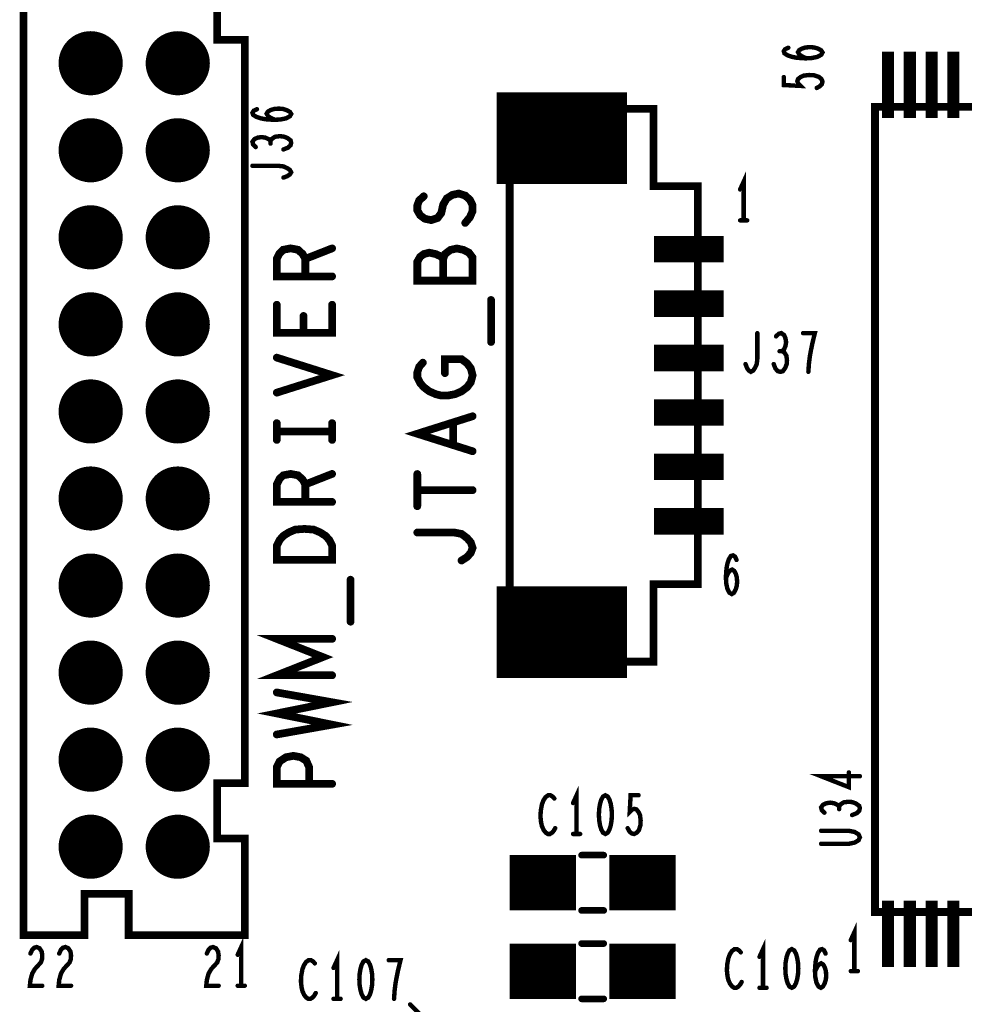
# Model space of a CAD drawing. Extents: x -0.18 to 8.86, y -3.29 to 6.3.
# Tile 14 of 69: x 3.13 to 3.99, y 1.29 to 2.18. Entities that reach past the tile are written whole.
import ezdxf

# ---------------------------------------------------------------- set-up
doc = ezdxf.new("R2010")
doc.units = 0
doc.layers.get('0').update_dxf_attribs({"color": 3, "linetype": 'CONTINUOUS'})

# ---------------------------------------------------------------- blocks, each defined once
blk = doc.blocks.new('PAD_R1')
at = {"const_width": 0.5}
blk.add_lwpolyline([(0.25, 0, 1), (-0.25, 0, 1)], format="xyb", close=True, dxfattribs=at)

msp = doc.modelspace()

# ---------------------------------------------------------------- linework, layer by layer
for points, const_width in [([(3.13563, 2.29502), (3.13563, 1.34758), (3.19063, 1.34758), (3.19063, 1.38508), (3.23063, 1.38508), (3.23063, 1.34758), (3.33563, 1.34758), (3.33563, 1.43508), (3.31063, 1.43508), (3.31063, 1.48508), (3.33563, 1.48508), (3.33563, 2.15752), (3.31063, 2.15752), (3.31063, 2.20752)], 0.007), ([(3.13563, 2.29502), (3.13563, 1.34758), (3.19063, 1.34758), (3.19063, 1.38508), (3.23063, 1.38508), (3.23063, 1.34758), (3.33563, 1.34758), (3.33563, 1.43508), (3.31063, 1.43508), (3.31063, 1.48508), (3.33563, 1.48508), (3.33563, 2.15752), (3.31063, 2.15752), (3.31063, 2.20752)], 0.007), ([(3.84317, 2.14067), (3.83909, 2.14254), (3.83676, 2.14414), (3.83559, 2.14627), (3.83676, 2.14814), (3.83909, 2.14947), (3.84259, 2.15054), (3.84667, 2.1508), (3.85017, 2.15054), (3.85367, 2.14947), (3.85659, 2.14787), (3.85776, 2.146), (3.85659, 2.14387), (3.85309, 2.142), (3.84784, 2.14094), (3.84201, 2.14067), (3.83442, 2.1412), (3.83034, 2.142), (3.82626, 2.14334), (3.82334, 2.1452), (3.82276, 2.14707), (3.82392, 2.14894), (3.82684, 2.15027)], 0.004), ([(3.91701, 2.08659), (3.91701, 2.14659)], 0.011), ([(3.9367, 2.08659), (3.9367, 2.14659)], 0.011), ([(3.95637, 2.08659), (3.95637, 2.14659)], 0.011), ([(3.97607, 2.08659), (3.97607, 2.14659)], 0.011), ([(3.85251, 2.11387), (3.85542, 2.11547), (3.85717, 2.11734), (3.85776, 2.11974), (3.85659, 2.12214), (3.85426, 2.124), (3.85017, 2.12534), (3.84551, 2.1256), (3.84084, 2.12507), (3.83792, 2.12374), (3.83559, 2.12187), (3.83501, 2.12), (3.83559, 2.11814), (3.83792, 2.11574), (3.82276, 2.11654), (3.82276, 2.12374)], 0.004), ([(3.56316, 2.06843), (3.68116, 2.06843)], 0.083), ([(3.36292, 2.08506), (3.35883, 2.08693), (3.3565, 2.08853), (3.35533, 2.09066), (3.3565, 2.09253), (3.35883, 2.09386), (3.36233, 2.09493), (3.36642, 2.0952), (3.36992, 2.09493), (3.37342, 2.09386), (3.37633, 2.09226), (3.3775, 2.0904), (3.37633, 2.08826), (3.37283, 2.0864), (3.36758, 2.08533), (3.36175, 2.08506), (3.35417, 2.0856), (3.35008, 2.0864), (3.346, 2.08773), (3.34308, 2.0896), (3.3425, 2.09146), (3.34367, 2.09333), (3.34658, 2.09466)], 0.004), ([(3.35883, 2.066), (3.35708, 2.0676), (3.35417, 2.06893), (3.35067, 2.06946), (3.34717, 2.06893), (3.34425, 2.0676), (3.3425, 2.0652), (3.34308, 2.0628), (3.34542, 2.0604)], 0.004), ([(3.3705, 2.05826), (3.37458, 2.05986), (3.37692, 2.062), (3.3775, 2.0644), (3.37692, 2.06653), (3.374, 2.06866), (3.3705, 2.07), (3.367, 2.07026), (3.36292, 2.06973), (3.36, 2.06786), (3.35883, 2.066), (3.35883, 2.0636)], 0.004), ([(3.3705, 2.0328), (3.374, 2.03413), (3.37633, 2.03573), (3.3775, 2.0376), (3.37633, 2.03973), (3.374, 2.04133), (3.3705, 2.04293), (3.36583, 2.04346), (3.3425, 2.04346)], 0.004), ([(3.7865, 1.99413), (3.7865, 2.02913), (3.7833, 2.02213)], 0.004), ([(3.53483, 1.99183), (3.539, 1.9969), (3.5415, 2.0026), (3.5415, 2.00766), (3.539, 2.01273), (3.53483, 2.01653), (3.529, 2.01843), (3.52317, 2.01716), (3.51817, 2.014), (3.51483, 2.0083), (3.51317, 2.0007), (3.50983, 1.99626), (3.504, 1.99436), (3.49817, 1.99563), (3.494, 1.9988), (3.4915, 2.00323), (3.4915, 2.00766), (3.49317, 2.0121), (3.49733, 2.0159)], 0.007), ([(3.7833, 1.99413), (3.7897, 1.99413)], 0.004), ([(3.70534, 1.96803), (3.76834, 1.96803)], 0.024), ([(3.4145, 1.94346), (3.3645, 1.94346), (3.3645, 1.9593), (3.367, 1.96436), (3.37033, 1.96753), (3.377, 1.9688), (3.38367, 1.96753), (3.38783, 1.96373), (3.39033, 1.9593), (3.39033, 1.94346)], 0.007), ([(3.39033, 1.9593), (3.4145, 1.9688)], 0.007), ([(3.51483, 1.9592), (3.51233, 1.96173), (3.50817, 1.96363), (3.50233, 1.9649), (3.49733, 1.96363), (3.494, 1.9611), (3.4915, 1.95666), (3.4915, 1.93956), (3.5415, 1.93956), (3.5415, 1.96046), (3.53817, 1.9649), (3.53317, 1.96743), (3.52733, 1.9687), (3.5215, 1.96743), (3.5165, 1.96363), (3.51483, 1.9592), (3.51483, 1.93956)], 0.007), ([(3.55817, 1.88413), (3.55817, 1.92213)], 0.007), ([(3.70534, 1.91882), (3.76834, 1.91882)], 0.024), ([(3.4145, 1.9178), (3.4145, 1.89246), (3.3645, 1.89246), (3.3645, 1.9178)], 0.007), ([(3.38867, 1.90766), (3.38867, 1.89246)], 0.007), ([(3.78817, 1.86413), (3.7895, 1.86063), (3.7911, 1.8583), (3.79297, 1.85713), (3.7951, 1.8583), (3.7967, 1.86063), (3.7983, 1.86413), (3.79883, 1.8688), (3.79883, 1.89213)], 0.004), ([(3.82137, 1.8758), (3.82297, 1.87755), (3.8243, 1.88046), (3.82483, 1.88396), (3.8243, 1.88746), (3.82297, 1.89038), (3.82057, 1.89213), (3.81817, 1.89155), (3.81577, 1.88921)], 0.004), ([(3.84497, 1.85713), (3.8455, 1.86471), (3.8463, 1.87113), (3.84737, 1.87696), (3.8487, 1.88338), (3.85083, 1.89213), (3.84017, 1.89213)], 0.004), ([(3.70534, 1.86961), (3.76834, 1.86961)], 0.024), ([(3.3645, 1.8383), (3.4145, 1.85413), (3.3645, 1.86996)], 0.007), ([(3.5165, 1.85593), (3.5165, 1.8686), (3.5315, 1.8686), (3.5365, 1.8648), (3.53983, 1.86036), (3.5415, 1.85403), (3.53983, 1.8477), (3.5365, 1.84326), (3.5315, 1.83946), (3.52567, 1.83693), (3.519, 1.83566), (3.51317, 1.83566), (3.50817, 1.83693), (3.50233, 1.83946), (3.49733, 1.84326), (3.494, 1.84706), (3.4915, 1.85213), (3.4915, 1.85656), (3.49317, 1.86163), (3.4965, 1.86543)], 0.007), ([(3.81363, 1.86413), (3.81523, 1.86005), (3.81737, 1.85771), (3.81977, 1.85713), (3.8219, 1.85771), (3.82403, 1.86063), (3.82537, 1.86413), (3.82563, 1.86763), (3.8251, 1.87171), (3.82323, 1.87463), (3.82137, 1.8758), (3.81897, 1.8758)], 0.004), ([(3.70534, 1.82039), (3.76834, 1.82039)], 0.024), ([(3.5415, 1.7853), (3.4915, 1.80113), (3.5415, 1.81696)], 0.007), ([(3.3645, 1.79553), (3.3645, 1.81073)], 0.007), ([(3.4145, 1.79553), (3.4145, 1.81073)], 0.007), ([(3.524, 1.81126), (3.524, 1.791)], 0.007), ([(3.3645, 1.80313), (3.4145, 1.80313)], 0.007), ([(3.70534, 1.77118), (3.76834, 1.77118)], 0.024), ([(3.4145, 1.73946), (3.3645, 1.73946), (3.3645, 1.7553), (3.367, 1.76036), (3.37033, 1.76353), (3.377, 1.7648), (3.38367, 1.76353), (3.38783, 1.75973), (3.39033, 1.7553), (3.39033, 1.73946)], 0.007), ([(3.39033, 1.7553), (3.4145, 1.7648)], 0.007), ([(3.4915, 1.73556), (3.4915, 1.7647)], 0.007), ([(3.4915, 1.75013), (3.5415, 1.75013)], 0.007), ([(3.70534, 1.72197), (3.76834, 1.72197)], 0.024), ([(3.5315, 1.68646), (3.5365, 1.68963), (3.53983, 1.69343), (3.5415, 1.69786), (3.53983, 1.70293), (3.5365, 1.70673), (3.5315, 1.71053), (3.52483, 1.7118), (3.4915, 1.7118)], 0.007), ([(3.77043, 1.67071), (3.7723, 1.6748), (3.7739, 1.67713), (3.77603, 1.6783), (3.7779, 1.67713), (3.77923, 1.6748), (3.7803, 1.6713), (3.78057, 1.66721), (3.7803, 1.66371), (3.77923, 1.66021), (3.77763, 1.6573), (3.77577, 1.65613), (3.77363, 1.6573), (3.77177, 1.6608), (3.7707, 1.66605), (3.77043, 1.67188), (3.77097, 1.67946), (3.77177, 1.68355), (3.7731, 1.68763), (3.77497, 1.69055), (3.77683, 1.69113), (3.7787, 1.68996), (3.78003, 1.68705)], 0.004), ([(3.43117, 1.63113), (3.43117, 1.66913)], 0.007), ([(3.56316, 1.62157), (3.68116, 1.62157)], 0.083), ([(3.4145, 1.58266), (3.3645, 1.58266), (3.40617, 1.59913), (3.3645, 1.6156), (3.4145, 1.6156)], 0.007), ([(3.3645, 1.52913), (3.4145, 1.538), (3.3645, 1.54813), (3.4145, 1.55826), (3.3645, 1.56713)], 0.007), ([(3.4145, 1.48446), (3.3645, 1.48446), (3.3645, 1.49966), (3.367, 1.50473), (3.37283, 1.50853), (3.3795, 1.5098), (3.38617, 1.50853), (3.39117, 1.50536), (3.39367, 1.49966), (3.39367, 1.48446)], 0.007), ([(3.8915, 1.49133), (3.8565, 1.49133), (3.88158, 1.48146), (3.88158, 1.4948)], 0.004), ([(3.6355, 1.43913), (3.6355, 1.47413), (3.6323, 1.46713)], 0.004), ([(3.61537, 1.47121), (3.61377, 1.47296), (3.6119, 1.47413), (3.60977, 1.47413), (3.60737, 1.47238), (3.6055, 1.46946), (3.60417, 1.46596), (3.6031, 1.46013), (3.60283, 1.45488), (3.60337, 1.44963), (3.60417, 1.44613), (3.60577, 1.44263), (3.60763, 1.4403), (3.6095, 1.43913), (3.61137, 1.43913), (3.61323, 1.4403), (3.61483, 1.44205), (3.61617, 1.44438)], 0.004), ([(3.68163, 1.44438), (3.68323, 1.44146), (3.6851, 1.43971), (3.6875, 1.43913), (3.6899, 1.4403), (3.69177, 1.44263), (3.6931, 1.44671), (3.69337, 1.45138), (3.69283, 1.45605), (3.6915, 1.45896), (3.68963, 1.4613), (3.68777, 1.46188), (3.6859, 1.4613), (3.6835, 1.45896), (3.6843, 1.47413), (3.6915, 1.47413)], 0.004), ([(3.87283, 1.464), (3.87108, 1.4656), (3.86817, 1.46693), (3.86467, 1.46746), (3.86117, 1.46693), (3.85825, 1.4656), (3.8565, 1.4632), (3.85708, 1.4608), (3.85942, 1.4584)], 0.004), ([(3.8845, 1.45626), (3.88858, 1.45786), (3.89092, 1.46), (3.8915, 1.4624), (3.89092, 1.46453), (3.888, 1.46666), (3.8845, 1.468), (3.881, 1.46826), (3.87692, 1.46773), (3.874, 1.46586), (3.87283, 1.464), (3.87283, 1.4616)], 0.004), ([(3.8565, 1.43026), (3.88158, 1.43026), (3.88683, 1.43133), (3.89033, 1.43346), (3.8915, 1.43613), (3.89033, 1.4388), (3.88683, 1.44093), (3.88158, 1.442), (3.8565, 1.442)], 0.004), ([(3.6323, 1.43913), (3.6387, 1.43913)], 0.004), ([(3.575, 1.395), (3.635, 1.395)], 0.05), ([(3.64, 1.42), (3.66, 1.42)], 0.006), ([(3.64, 1.42), (3.66, 1.42)], 0.006), ([(3.665, 1.395), (3.725, 1.395)], 0.05), ([(3.91701, 1.31888), (3.91701, 1.37888)], 0.011), ([(3.9367, 1.31888), (3.9367, 1.37888)], 0.011), ([(3.95637, 1.31888), (3.95637, 1.37888)], 0.011), ([(3.97607, 1.31888), (3.97607, 1.37888)], 0.011), ([(3.64, 1.37), (3.66, 1.37)], 0.006), ([(3.64, 1.37), (3.66, 1.37)], 0.006), ([(3.8865, 1.31513), (3.8865, 1.35013), (3.8833, 1.34313)], 0.004), ([(3.33235, 1.30186), (3.33235, 1.33686), (3.32915, 1.32986)], 0.004), ([(3.14186, 1.33102), (3.14346, 1.33452), (3.14533, 1.33627), (3.14746, 1.33686), (3.15013, 1.33569), (3.152, 1.33277), (3.15253, 1.32928), (3.15226, 1.32577), (3.1512, 1.32286), (3.14586, 1.31702), (3.14346, 1.31294), (3.14186, 1.30711), (3.14133, 1.30186), (3.15253, 1.30186)], 0.004), ([(3.16786, 1.33102), (3.16946, 1.33452), (3.17133, 1.33627), (3.17346, 1.33686), (3.17613, 1.33569), (3.178, 1.33277), (3.17853, 1.32928), (3.17826, 1.32577), (3.1772, 1.32286), (3.17186, 1.31702), (3.16946, 1.31294), (3.16786, 1.30711), (3.16733, 1.30186), (3.17853, 1.30186)], 0.004), ([(3.30128, 1.33102), (3.30288, 1.33452), (3.30475, 1.33627), (3.30688, 1.33686), (3.30955, 1.33569), (3.31142, 1.33277), (3.31195, 1.32928), (3.31168, 1.32577), (3.31062, 1.32286), (3.30528, 1.31702), (3.30288, 1.31294), (3.30128, 1.30711), (3.30075, 1.30186), (3.31195, 1.30186)], 0.004), ([(3.575, 1.315), (3.635, 1.315)], 0.05), ([(3.64, 1.34), (3.66, 1.34)], 0.006), ([(3.64, 1.34), (3.66, 1.34)], 0.006), ([(3.665, 1.315), (3.725, 1.315)], 0.05), ([(3.78387, 1.33208), (3.78227, 1.33383), (3.7804, 1.335), (3.77827, 1.335), (3.77587, 1.33325), (3.774, 1.33033), (3.77267, 1.32683), (3.7716, 1.321), (3.77133, 1.31575), (3.77187, 1.3105), (3.77267, 1.307), (3.77427, 1.3035), (3.77613, 1.30117), (3.778, 1.3), (3.77987, 1.3), (3.78173, 1.30117), (3.78333, 1.30292), (3.78467, 1.30525)], 0.004), ([(3.804, 1.3), (3.804, 1.335), (3.8008, 1.328)], 0.004), ([(3.85093, 1.31458), (3.8528, 1.31867), (3.8544, 1.321), (3.85653, 1.32217), (3.8584, 1.321), (3.85973, 1.31867), (3.8608, 1.31517), (3.86107, 1.31108), (3.8608, 1.30758), (3.85973, 1.30408), (3.85813, 1.30117), (3.85627, 1.3), (3.85413, 1.30117), (3.85227, 1.30467), (3.8512, 1.30992), (3.85093, 1.31575), (3.85147, 1.32333), (3.85227, 1.32742), (3.8536, 1.3315), (3.85547, 1.33442), (3.85733, 1.335), (3.8592, 1.33383), (3.86053, 1.33092)], 0.004), ([(3.39887, 1.32208), (3.39727, 1.32383), (3.3954, 1.325), (3.39327, 1.325), (3.39087, 1.32325), (3.389, 1.32033), (3.38767, 1.31683), (3.3866, 1.311), (3.38633, 1.30575), (3.38687, 1.3005), (3.38767, 1.297), (3.38927, 1.2935), (3.39113, 1.29117), (3.393, 1.29), (3.39487, 1.29), (3.39673, 1.29117), (3.39833, 1.29292), (3.39967, 1.29525)], 0.004), ([(3.419, 1.29), (3.419, 1.325), (3.4158, 1.318)], 0.004), ([(3.47047, 1.29), (3.471, 1.29758), (3.4718, 1.304), (3.47287, 1.30983), (3.4742, 1.31625), (3.47633, 1.325), (3.46567, 1.325)], 0.004), ([(3.8833, 1.31513), (3.8897, 1.31513)], 0.004), ([(3.32915, 1.30186), (3.33555, 1.30186)], 0.004), ([(3.8008, 1.3), (3.8072, 1.3)], 0.004), ([(3.4158, 1.29), (3.4222, 1.29)], 0.004), ([(3.64, 1.29), (3.66, 1.29)], 0.006), ([(3.64, 1.29), (3.66, 1.29)], 0.006), ([(3.485, 1.285), (3.515, 1.255), (3.565, 1.255)], 0.004)]:
    msp.add_lwpolyline(points, dxfattribs=dict(const_width=const_width))
for points, const_width in [([(3.575, 2.095), (3.575, 1.595), (3.705, 1.595), (3.705, 1.665), (3.745, 1.665), (3.745, 2.025), (3.705, 2.025), (3.705, 2.095), (3.575, 2.095), (3.575, 1.595), (3.705, 1.595), (3.705, 1.665), (3.745, 1.665), (3.745, 2.025), (3.705, 2.025), (3.705, 2.095)], 0.007), ([(4.46031, 1.36857), (4.46031, 2.09691), (3.9052, 2.09691), (3.9052, 1.36857), (4.46031, 1.36857), (4.46031, 2.09691), (3.9052, 2.09691), (3.9052, 1.36857)], 0.007), ([(3.4145, 1.6872), (3.3645, 1.6872), (3.3645, 1.69986), (3.367, 1.70493), (3.37033, 1.70873), (3.37533, 1.7119), (3.38117, 1.71443), (3.3895, 1.71506), (3.39783, 1.71443), (3.40367, 1.7119), (3.40867, 1.70873), (3.412, 1.70493), (3.4145, 1.69986)], 0.007), ([(3.6615, 1.47413), (3.65937, 1.47296), (3.65777, 1.47005), (3.6567, 1.46655), (3.6559, 1.46188), (3.65563, 1.45663), (3.6559, 1.45138), (3.6567, 1.44671), (3.65777, 1.44321), (3.65937, 1.4403), (3.6615, 1.43913), (3.66363, 1.4403), (3.66523, 1.44321), (3.6663, 1.44671), (3.6671, 1.45138), (3.66737, 1.45663), (3.6671, 1.46188), (3.6663, 1.46655), (3.66523, 1.47005), (3.66363, 1.47296)], 0.004), ([(3.83, 1.335), (3.82787, 1.33383), (3.82627, 1.33092), (3.8252, 1.32742), (3.8244, 1.32275), (3.82413, 1.3175), (3.8244, 1.31225), (3.8252, 1.30758), (3.82627, 1.30408), (3.82787, 1.30117), (3.83, 1.3), (3.83213, 1.30117), (3.83373, 1.30408), (3.8348, 1.30758), (3.8356, 1.31225), (3.83587, 1.3175), (3.8356, 1.32275), (3.8348, 1.32742), (3.83373, 1.33092), (3.83213, 1.33383)], 0.004), ([(3.445, 1.325), (3.44287, 1.32383), (3.44127, 1.32092), (3.4402, 1.31742), (3.4394, 1.31275), (3.43913, 1.3075), (3.4394, 1.30225), (3.4402, 1.29758), (3.44127, 1.29408), (3.44287, 1.29117), (3.445, 1.29), (3.44713, 1.29117), (3.44873, 1.29408), (3.4498, 1.29758), (3.4506, 1.30225), (3.45087, 1.3075), (3.4506, 1.31275), (3.4498, 1.31742), (3.44873, 1.32092), (3.44713, 1.32383)], 0.004)]:
    msp.add_lwpolyline(points, close=True, dxfattribs=dict(const_width=const_width))

# ---------------------------------------------------------------- block references
for p, xscale, yscale in [((3.19626, 2.13626), 0.058, 0.058), ((3.275, 2.13626), 0.058, 0.058), ((3.82684, 2.15027), 0.004, 0.004), ((3.84317, 2.14067), 0.004, 0.004), ((3.82276, 2.12374), 0.004, 0.004), ((3.85251, 2.11387), 0.004, 0.004), ((3.34658, 2.09466), 0.004, 0.004), ((3.19626, 2.05752), 0.058, 0.058), ((3.275, 2.05752), 0.058, 0.058), ((3.36292, 2.08506), 0.004, 0.004), ((3.35883, 2.066), 0.004, 0.004), ((3.34542, 2.0604), 0.004, 0.004), ((3.35883, 2.0636), 0.004, 0.004), ((3.3705, 2.05826), 0.004, 0.004), ((3.3425, 2.04346), 0.004, 0.004), ((3.3705, 2.0328), 0.004, 0.004), ((3.7833, 2.02213), 0.004, 0.004), ((3.49733, 2.0159), 0.007, 0.007), ((3.19626, 1.97878), 0.058, 0.058), ((3.275, 1.97878), 0.058, 0.058), ((3.53483, 1.99183), 0.007, 0.007), ((3.7833, 1.99413), 0.004, 0.004), ((3.7865, 1.99413), 0.004, 0.004), ((3.7897, 1.99413), 0.004, 0.004), ((3.4145, 1.9688), 0.007, 0.007), ((3.39033, 1.9593), 0.007, 0.007), ((3.51483, 1.9592), 0.007, 0.007), ((3.39033, 1.94346), 0.007, 0.007), ((3.4145, 1.94346), 0.007, 0.007), ((3.51483, 1.93956), 0.007, 0.007), ((3.19626, 1.90004), 0.058, 0.058), ((3.275, 1.90004), 0.058, 0.058), ((3.55817, 1.92213), 0.007, 0.007), ((3.3645, 1.9178), 0.007, 0.007), ((3.4145, 1.9178), 0.007, 0.007), ((3.38867, 1.90766), 0.007, 0.007), ((3.38867, 1.89246), 0.007, 0.007), ((3.79883, 1.89213), 0.004, 0.004), ((3.81577, 1.88921), 0.004, 0.004), ((3.84017, 1.89213), 0.004, 0.004), ((3.55817, 1.88413), 0.007, 0.007), ((3.3645, 1.86996), 0.007, 0.007), ((3.81897, 1.8758), 0.004, 0.004), ((3.82137, 1.8758), 0.004, 0.004), ((3.4965, 1.86543), 0.007, 0.007), ((3.78817, 1.86413), 0.004, 0.004), ((3.81363, 1.86413), 0.004, 0.004), ((3.5165, 1.85593), 0.007, 0.007), ((3.84497, 1.85713), 0.004, 0.004), ((3.19626, 1.8213), 0.058, 0.058), ((3.275, 1.8213), 0.058, 0.058), ((3.3645, 1.8383), 0.007, 0.007), ((3.5415, 1.81696), 0.007, 0.007), ((3.3645, 1.81073), 0.007, 0.007), ((3.4145, 1.81073), 0.007, 0.007), ((3.524, 1.81126), 0.007, 0.007), ((3.3645, 1.80313), 0.007, 0.007), ((3.3645, 1.79553), 0.007, 0.007), ((3.4145, 1.80313), 0.007, 0.007), ((3.4145, 1.79553), 0.007, 0.007), ((3.524, 1.791), 0.007, 0.007), ((3.5415, 1.7853), 0.007, 0.007), ((3.19626, 1.74256), 0.058, 0.058), ((3.275, 1.74256), 0.058, 0.058), ((3.4145, 1.7648), 0.007, 0.007), ((3.4915, 1.7647), 0.007, 0.007), ((3.39033, 1.7553), 0.007, 0.007), ((3.4915, 1.75013), 0.007, 0.007), ((3.5415, 1.75013), 0.007, 0.007), ((3.39033, 1.73946), 0.007, 0.007), ((3.4145, 1.73946), 0.007, 0.007), ((3.4915, 1.73556), 0.007, 0.007), ((3.4915, 1.7118), 0.007, 0.007), ((3.19626, 1.66382), 0.058, 0.058), ((3.275, 1.66382), 0.058, 0.058), ((3.5315, 1.68646), 0.007, 0.007), ((3.78003, 1.68705), 0.004, 0.004), ((3.43117, 1.66913), 0.007, 0.007), ((3.77043, 1.67071), 0.004, 0.004), ((3.43117, 1.63113), 0.007, 0.007), ((3.19626, 1.58508), 0.058, 0.058), ((3.275, 1.58508), 0.058, 0.058), ((3.4145, 1.6156), 0.007, 0.007), ((3.4145, 1.58266), 0.007, 0.007), ((3.3645, 1.56713), 0.007, 0.007), ((3.19626, 1.50634), 0.058, 0.058), ((3.275, 1.50634), 0.058, 0.058), ((3.3645, 1.52913), 0.007, 0.007), ((3.88158, 1.4948), 0.004, 0.004), ((3.39367, 1.48446), 0.007, 0.007), ((3.4145, 1.48446), 0.007, 0.007), ((3.8915, 1.49133), 0.004, 0.004), ((3.61537, 1.47121), 0.004, 0.004), ((3.6915, 1.47413), 0.004, 0.004), ((3.6323, 1.46713), 0.004, 0.004), ((3.87283, 1.464), 0.004, 0.004), ((3.87283, 1.4616), 0.004, 0.004), ((3.19626, 1.4276), 0.058, 0.058), ((3.275, 1.4276), 0.058, 0.058), ((3.85942, 1.4584), 0.004, 0.004), ((3.8845, 1.45626), 0.004, 0.004), ((3.61617, 1.44438), 0.004, 0.004), ((3.68163, 1.44438), 0.004, 0.004), ((3.8565, 1.442), 0.004, 0.004), ((3.6323, 1.43913), 0.004, 0.004), ((3.6355, 1.43913), 0.004, 0.004), ((3.6387, 1.43913), 0.004, 0.004), ((3.8565, 1.43026), 0.004, 0.004), ((3.64, 1.42), 0.006, 0.006), ((3.64, 1.42), 0.006, 0.006), ((3.66, 1.42), 0.006, 0.006), ((3.66, 1.42), 0.006, 0.006), ((3.64, 1.37), 0.006, 0.006), ((3.64, 1.37), 0.006, 0.006), ((3.66, 1.37), 0.006, 0.006), ((3.66, 1.37), 0.006, 0.006), ((3.8833, 1.34313), 0.004, 0.004), ((3.64, 1.34), 0.006, 0.006), ((3.64, 1.34), 0.006, 0.006), ((3.66, 1.34), 0.006, 0.006), ((3.66, 1.34), 0.006, 0.006), ((3.14186, 1.33102), 0.004, 0.004), ((3.16786, 1.33102), 0.004, 0.004), ((3.30128, 1.33102), 0.004, 0.004), ((3.32915, 1.32986), 0.004, 0.004), ((3.46567, 1.325), 0.004, 0.004), ((3.78387, 1.33208), 0.004, 0.004), ((3.8008, 1.328), 0.004, 0.004), ((3.86053, 1.33092), 0.004, 0.004), ((3.39887, 1.32208), 0.004, 0.004), ((3.4158, 1.318), 0.004, 0.004), ((3.85093, 1.31458), 0.004, 0.004), ((3.8833, 1.31513), 0.004, 0.004), ((3.8865, 1.31513), 0.004, 0.004), ((3.8897, 1.31513), 0.004, 0.004), ((3.15253, 1.30186), 0.004, 0.004), ((3.17853, 1.30186), 0.004, 0.004), ((3.31195, 1.30186), 0.004, 0.004), ((3.32915, 1.30186), 0.004, 0.004), ((3.33235, 1.30186), 0.004, 0.004), ((3.33555, 1.30186), 0.004, 0.004), ((3.78467, 1.30525), 0.004, 0.004), ((3.8008, 1.3), 0.004, 0.004), ((3.804, 1.3), 0.004, 0.004), ((3.8072, 1.3), 0.004, 0.004), ((3.39967, 1.29525), 0.004, 0.004), ((3.4158, 1.29), 0.004, 0.004), ((3.419, 1.29), 0.004, 0.004), ((3.4222, 1.29), 0.004, 0.004), ((3.47047, 1.29), 0.004, 0.004), ((3.64, 1.29), 0.006, 0.006), ((3.64, 1.29), 0.006, 0.006), ((3.66, 1.29), 0.006, 0.006), ((3.66, 1.29), 0.006, 0.006), ((3.485, 1.285), 0.004, 0.004)]:
    msp.add_blockref('PAD_R1', p, dxfattribs=dict(xscale=xscale, yscale=yscale))

doc.saveas('drawing.dxf')
